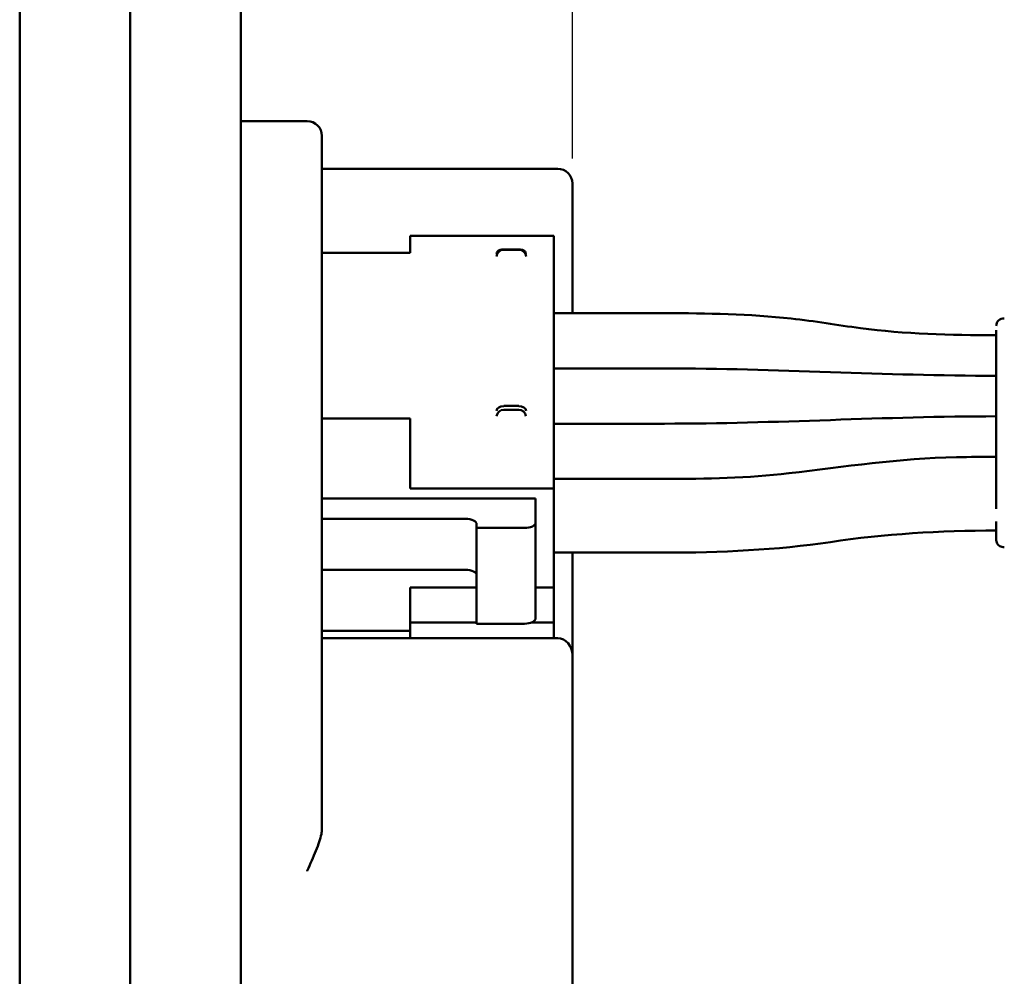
# Model space of a CAD drawing. Header units: millimetres. Extents: x 0 to 420, y 0 to 297.
# Tile 54 of 93: x 196 to 209, y 177 to 189. Entities that reach past the tile are written whole.
import ezdxf

# ---------------------------------------------------------------- set-up
doc = ezdxf.new("R2010")
doc.units = ezdxf.units.MM
doc.header["$LTSCALE"] = 0.75
doc.layers.add('FD_Dimensions', color=7, linetype='Continuous', lineweight=25)
doc.layers.add('Visible', color=7, linetype='Continuous', lineweight=50)
doc.styles.get("Standard").update_dxf_attribs({"font": 'arial.ttf'})
doc.dimstyles.new('Dim-ISO-25', dxfattribs={"dimtxt": 3.5, "dimasz": 3.5, "dimexe": 2.1, "dimexo": 2.1, "dimgap": 1.4, "dimtad": 1, "dimzin": 12, "dimdsep": 46, "dimtxsty": 'Standard', "dimcen": 0, "dimazin": 3, "dimtp": 0.1, "dimtm": 0.1, "dimtfac": 0.714286, "dimtmove": 0, "dimatfit": 3, "dimfxl": 1, "dimtzin": 12, "dimarcsym": 0})

# ---------------------------------------------------------------- blocks, each defined once
blk = doc.blocks.new('*D36')
at = {"layer": 'Defpoints', "color": 0, "transparency": 16777216}
for p in [(203.619897, 234.519927), (179.019897, 192.519927), (203.619897, 185.50414)]:
    blk.add_point(p, dxfattribs=at)
at = {"layer": 'FD_Dimensions', "color": 0, "lineweight": -2, "transparency": 16777216}
for p, q in [((179.019897, 194.619927), (179.019897, 236.619927)), ((203.619897, 187.60414), (203.619897, 236.619927)), ((182.519897, 234.519927), (200.119897, 234.519927))]:
    blk.add_line(p, q, dxfattribs=at)
at = {"layer": 'FD_Dimensions', "color": 0, "transparency": 16777216}
for points in [[(182.519897, 235.103261), (182.519897, 233.936594), (179.019897, 234.519927)], [(200.119897, 235.103261), (200.119897, 233.936594), (203.619897, 234.519927)]]:
    blk.add_solid(points, dxfattribs=at)
at = {"layer": 'FD_Dimensions', "color": 0, "transparency": 16777216, "insert": (191.319897, 237.706933), "char_height": 3.5, "attachment_point": 5}
blk.add_mtext('24.6', dxfattribs=at)
blk = doc.blocks.new('*D37')
at = {"layer": 'Defpoints', "color": 0, "transparency": 16777216}
for p in [(199.119897, 225.015219), (179.019897, 193.515219), (199.119897, 188.108598)]:
    blk.add_point(p, dxfattribs=at)
at = {"layer": 'FD_Dimensions', "color": 0, "lineweight": -2, "transparency": 16777216}
for p, q in [((179.019897, 195.615219), (179.019897, 227.115219)), ((199.119897, 190.208598), (199.119897, 227.115219)), ((182.519897, 225.015219), (195.619897, 225.015219))]:
    blk.add_line(p, q, dxfattribs=at)
at = {"layer": 'FD_Dimensions', "color": 0, "transparency": 16777216}
for points in [[(182.519897, 225.598552), (182.519897, 224.431886), (179.019897, 225.015219)], [(195.619897, 225.598552), (195.619897, 224.431886), (199.119897, 225.015219)]]:
    blk.add_solid(points, dxfattribs=at)
at = {"layer": 'FD_Dimensions', "color": 0, "transparency": 16777216, "insert": (189.069897, 228.202225), "char_height": 3.5, "attachment_point": 5}
blk.add_mtext('20.1', dxfattribs=at)

msp = doc.modelspace()

# ---------------------------------------------------------------- linework, layer by layer
at = {"layer": 'Visible', "extrusion": (0, 1, 0)}
for p, q in [((197.62, 208.159), (197.62, 143.059)), ((199.12, 143.059), (199.12, 208.159)), ((196.12, 187.472), (196.12, 195.583)), ((199.12, 188.109), (200.02, 188.109)), ((200.22, 178.5), (200.22, 187.909)), ((196.12, 187.306), (196.12, 187.472)), ((200.22, 187.463), (203.42, 187.463)), ((196.12, 187.306), (196.12, 186.601)), ((203.62, 187.263), (203.62, 187.156)), ((203.62, 187.156), (203.62, 185.504)), ((196.12, 185.325), (196.12, 186.601)), ((201.42, 186.555), (201.42, 186.547)), ((201.42, 186.555), (203.37, 186.555)), ((201.42, 186.547), (201.42, 186.324)), ((203.37, 186.547), (203.37, 186.555)), ((203.37, 183.535), (203.37, 186.547)), ((200.22, 186.324), (201.42, 186.324)), ((202.688, 186.368), (202.891, 186.368)), ((202.688, 186.364), (202.891, 186.364)), ((203.37, 185.504), (204.87, 185.504)), ((196.12, 185.187), (196.12, 185.325)), ((196.12, 185.048), (196.12, 185.187)), ((196.12, 183.755), (196.12, 185.048)), ((203.37, 184.754), (204.87, 184.754)), ((202.891, 184.244), (202.688, 184.244)), ((202.891, 184.192), (202.688, 184.192)), ((201.42, 184.074), (200.22, 184.074)), ((201.42, 184.074), (201.42, 183.535)), ((203.37, 184.004), (204.87, 184.004)), ((196.12, 183.755), (196.12, 183.415)), ((201.42, 183.535), (201.42, 183.235)), ((203.37, 183.235), (203.37, 183.535)), ((196.12, 174.392), (196.12, 183.415)), ((201.42, 183.235), (201.42, 183.126)), ((203.37, 183.254), (204.87, 183.254)), ((203.37, 183.235), (203.37, 183.126)), ((201.42, 183.126), (203.37, 183.126)), ((203.37, 183.126), (203.37, 182.254)), ((200.22, 182.989), (203.12, 182.989)), ((203.12, 182.989), (203.12, 182.664)), ((202.17, 182.714), (200.22, 182.714)), ((202.32, 182.589), (202.32, 182.639)), ((203.12, 182.664), (203.12, 181.365)), ((202.97, 182.589), (202.32, 182.589)), ((202.32, 181.29), (202.32, 182.589)), ((203.37, 182.254), (204.87, 182.254)), ((203.37, 182.254), (203.37, 181.78)), ((203.62, 180.862), (203.62, 182.254)), ((202.17, 182.021), (200.22, 182.021)), ((201.42, 181.307), (201.42, 181.78)), ((201.42, 181.78), (202.32, 181.78)), ((203.12, 181.78), (203.37, 181.78)), ((203.37, 181.78), (203.37, 181.307)), ((201.42, 181.307), (201.42, 181.093)), ((202.32, 181.307), (201.42, 181.307)), ((203.37, 181.307), (203.067, 181.307)), ((203.37, 181.307), (203.37, 181.093)), ((201.42, 181.195), (200.22, 181.195)), ((202.32, 181.29), (202.97, 181.29)), ((203.42, 181.093), (200.22, 181.093)), ((203.62, 180.862), (203.62, 178.438)), ((203.62, 178.438), (203.62, 177.894)), ((203.62, 173.324), (203.62, 177.894))]:
    msp.add_line(p, q, dxfattribs=at)
at = {"layer": 'Visible', "extrusion": (-2e-16, 0, -1)}
for centre in [(-200.02, 187.909), (-203.42, 187.263)]:
    msp.add_arc(centre, 0.2, 90, 180, dxfattribs=at)
at = {"layer": 'Visible'}
msp.add_arc((209.47, 185.33), 0.0999, 84.1773, 179.8836, dxfattribs=at)
for centre, major_axis, ratio, start_param, end_param in [((202.688, 186.266), (0.1, 0), 0.978253, 1.570796, 3.08885), ((202.891, 186.266), (0.1, 0), 0.978253, 0.052743, 1.570796), ((202.688, 184.177), (-0.1, 0), 0.668755, -1.570796, -0.052742), ((202.891, 184.177), (-0.1, 0), 0.668755, 3.194335, 4.712389), ((202.688, 184.088), (0, 0.104), 0.96108, 0, 1.379578), ((202.891, 184.088), (0, 0.104), 0.96108, -1.379578, 0), ((202.17, 182.639), (-0.15, 0), 0.5, 3.141593, 4.712389), ((202.17, 181.946), (-0.15, 0), 0.5, 3.141593, 4.712389)]:
    msp.add_ellipse(centre, major_axis=major_axis, ratio=ratio, start_param=start_param, end_param=end_param, dxfattribs=at)
at = {"layer": 'Visible', "extrusion": (-2e-16, 0, -1)}
for centre, major_axis, ratio, start_param, end_param in [((202.688, 186.291), (-0.1, 0), 0.978253, 0.202736, 0.523599), ((202.688, 186.312), (0.1, 0), 0.563419, 3.665191, 4.712389), ((202.891, 186.312), (0.1, 0), 0.563419, 4.712389, 5.759586), ((202.891, 186.291), (-0.1, 0), 0.978253, 2.617994, 2.938857), ((202.97, 182.664), (-0.15, 0), 0.5, 3.141592, 4.712389), ((202.97, 181.365), (-0.15, 0), 0.5, 3.141592, 4.712389), ((203.42, 180.862), (0, 0.231), 0.866025, 0, 1.570796)]:
    msp.add_ellipse(centre, major_axis=major_axis, ratio=ratio, start_param=start_param, end_param=end_param, dxfattribs=at)
at = {"layer": 'Visible'}
for points, knots in [([(204.87, 185.504), (205.445, 185.504), (206.026, 185.491), (206.907, 185.396), (207.216, 185.342), (208.125, 185.221), (208.753, 185.204), (209.37, 185.204)], [0, 0, 0, 0, 0.1724697, 0.1724697, 0.2700673, 0.2700673, 0.4551363, 0.4551363, 0.4551363, 0.4551363]), ([(209.37, 183.521), (209.37, 183.56), (209.37, 183.596), (209.37, 183.634), (209.37, 183.671), (209.37, 183.709), (209.37, 183.746), (209.37, 183.821), (209.37, 183.896), (209.37, 183.97), (209.37, 184.118), (209.37, 184.266), (209.37, 184.412), (209.37, 184.557), (209.37, 184.702), (209.37, 184.845), (209.37, 184.916), (209.37, 184.988), (209.37, 185.059), (209.37, 185.094), (209.37, 185.13), (209.37, 185.165), (209.37, 185.2), (209.37, 185.237), (209.37, 185.271)], [0, 0, 0, 0, 0.000218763, 0.000218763, 0.000218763, 0.000437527, 0.000437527, 0.000437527, 0.000875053, 0.000875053, 0.000875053, 0.001750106, 0.001750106, 0.001750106, 0.002625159, 0.002625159, 0.002625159, 0.003062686, 0.003062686, 0.003062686, 0.003281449, 0.003281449, 0.003281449, 0.003500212, 0.003500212, 0.003500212, 0.003500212]), ([(204.87, 183.254), (205.435, 183.254), (206.008, 183.267), (207.307, 183.419), (208.061, 183.533), (209.012, 183.553), (209.191, 183.554), (209.37, 183.554)], [0, 0, 0, 0, 0.1694776, 0.1694776, 0.4010693, 0.4010693, 0.4548049, 0.4548049, 0.4548049, 0.4548049]), ([(209.37, 182.85), (209.37, 182.876), (209.37, 182.903), (209.37, 182.931), (209.37, 182.972), (209.37, 183.014), (209.37, 183.056), (209.37, 183.111), (209.37, 183.166), (209.37, 183.22), (209.37, 183.234), (209.37, 183.248), (209.37, 183.262), (209.37, 183.308), (209.37, 183.352), (209.37, 183.392), (209.37, 183.443), (209.37, 183.487), (209.37, 183.521)], [0, 0, 0, 0, 0.0000898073, 0.0000898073, 0.0000898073, 0.0002186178, 0.0002186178, 0.0002186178, 0.0003842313, 0.0003842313, 0.0003842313, 0.0004284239, 0.0004284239, 0.0004284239, 0.0005767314, 0.0005767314, 0.0005767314, 0.0007684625, 0.0007684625, 0.0007684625, 0.0007684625]), ([(209.48, 182.329), (209.47, 182.328), (209.459, 182.329), (209.438, 182.333), (209.428, 182.338), (209.409, 182.349), (209.4, 182.356), (209.386, 182.372), (209.381, 182.382), (209.373, 182.402), (209.371, 182.413), (209.37, 182.425), (209.37, 182.426), (209.37, 182.428), (209.37, 182.428), (209.37, 182.428), (209.37, 182.428), (209.37, 182.428), (209.37, 182.429), (209.37, 182.429), (209.37, 182.429), (209.37, 182.429), (209.37, 182.429), (209.37, 182.429), (209.37, 182.429), (209.37, 182.429), (209.37, 182.429), (209.37, 182.431), (209.37, 182.434), (209.37, 182.45), (209.37, 182.47), (209.37, 182.524), (209.37, 182.56), (209.37, 182.625), (209.37, 182.65), (209.37, 182.677)], [0, 0, 0, 0, 0.00318153, 0.00318153, 0.00643982, 0.00643982, 0.00969156, 0.00969156, 0.0129386, 0.0129386, 0.0161818, 0.0161818, 0.01658194, 0.01658194, 0.01661945, 0.01661945, 0.01663909, 0.01663909, 0.01666865, 0.01666865, 0.01682624, 0.01682624, 0.01707432, 0.01707432, 0.01781857, 0.01781857, 0.02005181, 0.02005181, 0.02676521, 0.02676521, 0.04273094, 0.04273094, 0.05911727, 0.05911727, 0.06838186, 0.06838186, 0.06838186, 0.06838186]), ([(209.37, 182.554), (208.613, 182.554), (207.846, 182.507), (206.396, 182.29), (205.626, 182.254), (204.87, 182.254)], [0, 0, 0, 0, 0.2272095, 0.2272095, 0.4539998, 0.4539998, 0.4539998, 0.4539998]), ([(200.02, 177.931), (200.021, 177.932), (200.021, 177.934), (200.063, 178.03), (200.105, 178.122), (200.175, 178.296), (200.201, 178.371), (200.218, 178.458), (200.22, 178.48), (200.22, 178.5)], [-0.32256316, -0.32256316, -0.32256316, -0.32256316, -0.32196769, -0.32196769, -0.28507584, -0.28507584, -0.24794235, -0.24794235, -0.23325133, -0.23325133, -0.23325133, -0.23325133])]:
    msp.add_open_spline(points, degree=3, knots=knots, dxfattribs=at)
for points in [[(204.87, 184.754), (206.371, 184.754), (207.868, 184.654), (209.37, 184.654)], [(204.87, 184.004), (206.371, 184.004), (207.868, 184.104), (209.37, 184.104)]]:
    msp.add_open_spline(points, degree=3, dxfattribs=at)

# ---------------------------------------------------------------- dimensions: what is measured, and where the dimension line sits
at = {"layer": 'FD_Dimensions'}
for base, p1, p2, picture, middle in [((203.62, 234.52), (179.02, 192.52), (203.62, 185.504), '*D36', (191.32, 237.707)), ((199.12, 225.015), (179.02, 193.515), (199.12, 188.109), '*D37', (189.07, 228.202))]:
    dim = msp.add_linear_dim(base=base, p1=p1, p2=p2, dimstyle='Dim-ISO-25', override={"dimlfac": 1, "dimclrd": 0, "dimclre": 0}, dxfattribs=at)
    dim.commit()
    dim.dimension.update_dxf_attribs({"geometry": picture, "text_midpoint": middle})

doc.saveas('drawing.dxf')
